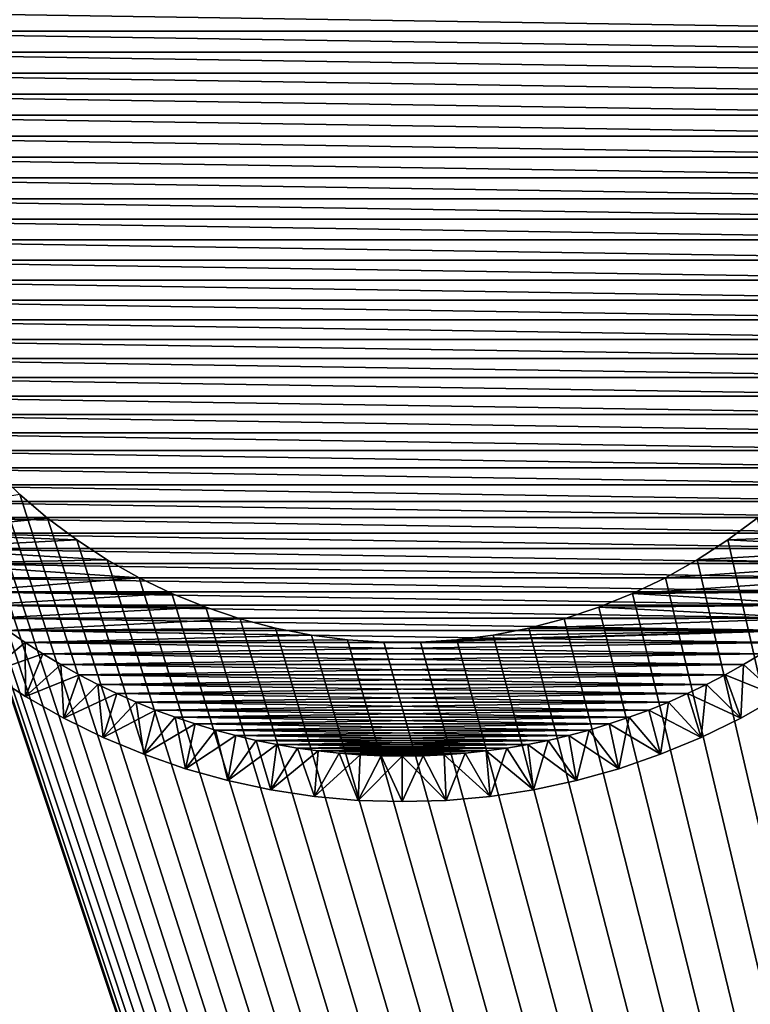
# Model space of a CAD drawing. Extents: x -260 to 260, y -882 to 882.
# Tile 13 of 234: x -208 to -192, y -620 to -599. Entities that reach past the tile are written whole.
import ezdxf

# ---------------------------------------------------------------- set-up
doc = ezdxf.new("R2010")
doc.units = 0
doc.header["$LTSCALE"] = 21.359881
for name, color, linetype in [('1', 7, 'CONTINUOUS'), ('10', 7, 'CONTINUOUS'), ('11', 7, 'CONTINUOUS'), ('12', 7, 'CONTINUOUS'), ('2', 7, 'CONTINUOUS'), ('20', 7, 'CONTINUOUS'), ('91', 7, 'CONTINUOUS'), ('93', 7, 'CONTINUOUS')]:
    doc.layers.add(name, color=color, linetype=linetype)

msp = doc.modelspace()

# ---------------------------------------------------------------- linework, layer by layer
at = {"layer": '1', "color": 7, "linetype": 'CONTINUOUS'}
for points in [[(-253.525, 0), (-253.525, -812.5), (253.525, 0), (-253.525, 0)], [(253.525, 0), (-253.525, -812.5), (253.525, -812.5), (253.525, 0)]]:
    msp.add_3dface(points, dxfattribs=at)
at = {"layer": '10', "color": 7, "linetype": 'CONTINUOUS'}
for points in [[(-208.404, -609.253, -9), (-208.979, -608.696, -9), (-208.404, -609.253, -20), (-208.404, -609.253, -9)], [(-207.794, -609.773, -9), (-208.404, -609.253, -9), (-207.794, -609.773, -20), (-207.794, -609.773, -9)], [(-207.794, -609.773, -20), (-208.404, -609.253, -9), (-208.404, -609.253, -20), (-207.794, -609.773, -20)], [(-207.152, -610.252, -9), (-207.794, -609.773, -9), (-207.152, -610.252, -20), (-207.152, -610.252, -9)], [(-207.152, -610.252, -20), (-207.794, -609.773, -9), (-207.794, -609.773, -20), (-207.152, -610.252, -20)], [(-192.206, -609.773, -9), (-192.848, -610.252, -9), (-192.206, -609.773, -20), (-192.206, -609.773, -9)], [(-192.206, -609.773, -20), (-192.848, -610.252, -9), (-192.848, -610.252, -20), (-192.206, -609.773, -20)], [(-206.48, -610.689, -9), (-207.152, -610.252, -9), (-206.48, -610.689, -20), (-206.48, -610.689, -9)], [(-206.48, -610.689, -20), (-207.152, -610.252, -9), (-207.152, -610.252, -20), (-206.48, -610.689, -20)], [(-192.848, -610.252, -9), (-193.52, -610.689, -9), (-192.848, -610.252, -20), (-192.848, -610.252, -9)], [(-192.848, -610.252, -20), (-193.52, -610.689, -9), (-193.52, -610.689, -20), (-192.848, -610.252, -20)], [(-205.782, -611.083, -9), (-206.48, -610.689, -9), (-205.782, -611.083, -20), (-205.782, -611.083, -9)], [(-205.782, -611.083, -20), (-206.48, -610.689, -9), (-206.48, -610.689, -20), (-205.782, -611.083, -20)], [(-193.52, -610.689, -9), (-194.218, -611.082, -9), (-193.52, -610.689, -20), (-193.52, -610.689, -9)], [(-193.52, -610.689, -20), (-194.218, -611.082, -9), (-194.218, -611.082, -20), (-193.52, -610.689, -20)], [(-205.06, -611.43, -9), (-205.782, -611.083, -9), (-205.06, -611.43, -20), (-205.06, -611.43, -9)], [(-205.06, -611.43, -20), (-205.782, -611.083, -9), (-205.782, -611.083, -20), (-205.06, -611.43, -20)], [(-194.218, -611.082, -9), (-194.94, -611.43, -9), (-194.218, -611.082, -20), (-194.218, -611.082, -9)], [(-194.218, -611.082, -20), (-194.94, -611.43, -9), (-194.94, -611.43, -20), (-194.218, -611.082, -20)], [(-204.317, -611.731, -9), (-205.06, -611.43, -9), (-204.317, -611.731, -20), (-204.317, -611.731, -9)], [(-204.317, -611.731, -20), (-205.06, -611.43, -9), (-205.06, -611.43, -20), (-204.317, -611.731, -20)], [(-194.94, -611.43, -9), (-195.683, -611.731, -9), (-194.94, -611.43, -20), (-194.94, -611.43, -9)], [(-194.94, -611.43, -20), (-195.683, -611.731, -9), (-195.683, -611.731, -20), (-194.94, -611.43, -20)], [(-203.557, -611.983, -9), (-204.317, -611.731, -9), (-203.557, -611.983, -20), (-203.557, -611.983, -9)], [(-203.557, -611.983, -20), (-204.317, -611.731, -9), (-204.317, -611.731, -20), (-203.557, -611.983, -20)], [(-195.683, -611.731, -9), (-196.443, -611.983, -9), (-195.683, -611.731, -20), (-195.683, -611.731, -9)], [(-195.683, -611.731, -20), (-196.443, -611.983, -9), (-196.443, -611.983, -20), (-195.683, -611.731, -20)], [(-202.782, -612.187, -9), (-203.557, -611.983, -9), (-202.782, -612.187, -20), (-202.782, -612.187, -9)], [(-202.782, -612.187, -20), (-203.557, -611.983, -9), (-203.557, -611.983, -20), (-202.782, -612.187, -20)], [(-196.443, -611.983, -9), (-197.218, -612.187, -9), (-196.443, -611.983, -20), (-196.443, -611.983, -9)], [(-196.443, -611.983, -20), (-197.218, -612.187, -9), (-197.218, -612.187, -20), (-196.443, -611.983, -20)], [(-201.995, -612.34, -9), (-202.782, -612.187, -9), (-201.995, -612.34, -20), (-201.995, -612.34, -9)], [(-201.995, -612.34, -20), (-202.782, -612.187, -9), (-202.782, -612.187, -20), (-201.995, -612.34, -20)], [(-197.218, -612.187, -9), (-198.005, -612.34, -9), (-197.218, -612.187, -20), (-197.218, -612.187, -9)], [(-197.218, -612.187, -20), (-198.005, -612.34, -9), (-198.005, -612.34, -20), (-197.218, -612.187, -20)], [(-201.2, -612.442, -9), (-201.995, -612.34, -9), (-201.2, -612.442, -20), (-201.2, -612.442, -9)], [(-201.2, -612.442, -20), (-201.995, -612.34, -9), (-201.995, -612.34, -20), (-201.2, -612.442, -20)], [(-200.401, -612.494, -9), (-201.2, -612.442, -9), (-200.401, -612.494, -20), (-200.401, -612.494, -9)], [(-200.401, -612.494, -20), (-201.2, -612.442, -9), (-201.2, -612.442, -20), (-200.401, -612.494, -20)], [(-198.8, -612.442, -9), (-199.599, -612.494, -9), (-198.8, -612.442, -20), (-198.8, -612.442, -9)], [(-198.8, -612.442, -20), (-199.599, -612.494, -9), (-199.599, -612.494, -20), (-198.8, -612.442, -20)], [(-198.005, -612.34, -9), (-198.8, -612.442, -9), (-198.005, -612.34, -20), (-198.005, -612.34, -9)], [(-198.005, -612.34, -20), (-198.8, -612.442, -9), (-198.8, -612.442, -20), (-198.005, -612.34, -20)], [(-199.599, -612.494, -9), (-200.401, -612.494, -9), (-199.599, -612.494, -20), (-199.599, -612.494, -9)], [(-199.599, -612.494, -20), (-200.401, -612.494, -9), (-200.401, -612.494, -20), (-199.599, -612.494, -20)]]:
    msp.add_3dface(points, dxfattribs=at)
at = {"layer": '11', "color": 7, "linetype": 'CONTINUOUS'}
for points in [[(-207.794, -609.773, -20), (-208.404, -609.253, -20), (-211.391, -609.759, -20), (-207.794, -609.773, -20)], [(-211.085, -610.105, -20), (-207.794, -609.773, -20), (-211.391, -609.759, -20), (-211.085, -610.105, -20)], [(-207.152, -610.252, -20), (-207.794, -609.773, -20), (-211.085, -610.105, -20), (-207.152, -610.252, -20)], [(-192.206, -609.773, -20), (-192.848, -610.252, -20), (-188.915, -610.105, -20), (-192.206, -609.773, -20)], [(-210.769, -610.442, -20), (-207.152, -610.252, -20), (-211.085, -610.105, -20), (-210.769, -610.442, -20)], [(-206.48, -610.689, -20), (-207.152, -610.252, -20), (-210.769, -610.442, -20), (-206.48, -610.689, -20)], [(-192.848, -610.252, -20), (-193.52, -610.689, -20), (-189.231, -610.442, -20), (-192.848, -610.252, -20)], [(-188.915, -610.105, -20), (-192.848, -610.252, -20), (-189.231, -610.442, -20), (-188.915, -610.105, -20)], [(-210.442, -610.769, -20), (-206.48, -610.689, -20), (-210.769, -610.442, -20), (-210.442, -610.769, -20)], [(-189.231, -610.442, -20), (-193.52, -610.689, -20), (-189.558, -610.769, -20), (-189.231, -610.442, -20)], [(-205.782, -611.083, -20), (-206.48, -610.689, -20), (-210.442, -610.769, -20), (-205.782, -611.083, -20)], [(-193.52, -610.689, -20), (-194.218, -611.082, -20), (-189.558, -610.769, -20), (-193.52, -610.689, -20)], [(-210.105, -611.085, -20), (-205.782, -611.083, -20), (-210.442, -610.769, -20), (-210.105, -611.085, -20)], [(-189.558, -610.769, -20), (-194.218, -611.082, -20), (-189.895, -611.085, -20), (-189.558, -610.769, -20)], [(-209.759, -611.391, -20), (-205.782, -611.083, -20), (-210.105, -611.085, -20), (-209.759, -611.391, -20)], [(-205.06, -611.43, -20), (-205.782, -611.083, -20), (-209.759, -611.391, -20), (-205.06, -611.43, -20)], [(-194.218, -611.082, -20), (-194.94, -611.43, -20), (-189.895, -611.085, -20), (-194.218, -611.082, -20)], [(-189.895, -611.085, -20), (-194.94, -611.43, -20), (-190.241, -611.391, -20), (-189.895, -611.085, -20)], [(-209.404, -611.686, -20), (-205.06, -611.43, -20), (-209.759, -611.391, -20), (-209.404, -611.686, -20)], [(-204.317, -611.731, -20), (-205.06, -611.43, -20), (-209.404, -611.686, -20), (-204.317, -611.731, -20)], [(-194.94, -611.43, -20), (-195.683, -611.731, -20), (-190.596, -611.686, -20), (-194.94, -611.43, -20)], [(-190.241, -611.391, -20), (-194.94, -611.43, -20), (-190.596, -611.686, -20), (-190.241, -611.391, -20)], [(-209.04, -611.97, -20), (-204.317, -611.731, -20), (-209.404, -611.686, -20), (-209.04, -611.97, -20)], [(-203.557, -611.983, -20), (-204.317, -611.731, -20), (-209.04, -611.97, -20), (-203.557, -611.983, -20)], [(-195.683, -611.731, -20), (-196.443, -611.983, -20), (-190.96, -611.97, -20), (-195.683, -611.731, -20)], [(-190.596, -611.686, -20), (-195.683, -611.731, -20), (-190.96, -611.97, -20), (-190.596, -611.686, -20)], [(-208.667, -612.243, -20), (-203.557, -611.983, -20), (-209.04, -611.97, -20), (-208.667, -612.243, -20)], [(-202.782, -612.187, -20), (-203.557, -611.983, -20), (-208.667, -612.243, -20), (-202.782, -612.187, -20)], [(-196.443, -611.983, -20), (-197.218, -612.187, -20), (-190.96, -611.97, -20), (-196.443, -611.983, -20)], [(-190.96, -611.97, -20), (-197.218, -612.187, -20), (-191.333, -612.243, -20), (-190.96, -611.97, -20)], [(-201.995, -612.34, -20), (-202.782, -612.187, -20), (-208.667, -612.243, -20), (-201.995, -612.34, -20)], [(-197.218, -612.187, -20), (-198.005, -612.34, -20), (-191.333, -612.243, -20), (-197.218, -612.187, -20)], [(-208.285, -612.504, -20), (-201.995, -612.34, -20), (-208.667, -612.243, -20), (-208.285, -612.504, -20)], [(-201.2, -612.442, -20), (-201.995, -612.34, -20), (-208.285, -612.504, -20), (-201.2, -612.442, -20)], [(-200.401, -612.494, -20), (-201.2, -612.442, -20), (-208.285, -612.504, -20), (-200.401, -612.494, -20)], [(-198.8, -612.442, -20), (-199.599, -612.494, -20), (-191.333, -612.243, -20), (-198.8, -612.442, -20)], [(-191.333, -612.243, -20), (-199.599, -612.494, -20), (-191.715, -612.504, -20), (-191.333, -612.243, -20)], [(-198.005, -612.34, -20), (-198.8, -612.442, -20), (-191.333, -612.243, -20), (-198.005, -612.34, -20)], [(-208.285, -612.504, -20), (-191.715, -612.504, -20), (-200.401, -612.494, -20), (-208.285, -612.504, -20)], [(-207.896, -612.753, -20), (-191.715, -612.504, -20), (-208.285, -612.504, -20), (-207.896, -612.753, -20)], [(-192.104, -612.753, -20), (-191.715, -612.504, -20), (-207.896, -612.753, -20), (-192.104, -612.753, -20)], [(-199.599, -612.494, -20), (-200.401, -612.494, -20), (-191.715, -612.504, -20), (-199.599, -612.494, -20)], [(-207.5, -612.99, -20), (-192.104, -612.753, -20), (-207.896, -612.753, -20), (-207.5, -612.99, -20)], [(-192.5, -612.99, -20), (-192.104, -612.753, -20), (-207.5, -612.99, -20), (-192.5, -612.99, -20)], [(-207.096, -613.215, -20), (-192.5, -612.99, -20), (-207.5, -612.99, -20), (-207.096, -613.215, -20)], [(-192.904, -613.215, -20), (-192.5, -612.99, -20), (-207.096, -613.215, -20), (-192.904, -613.215, -20)], [(-206.686, -613.427, -20), (-192.904, -613.215, -20), (-207.096, -613.215, -20), (-206.686, -613.427, -20)], [(-193.314, -613.427, -20), (-192.904, -613.215, -20), (-206.686, -613.427, -20), (-193.314, -613.427, -20)], [(-206.269, -613.627, -20), (-193.314, -613.427, -20), (-206.686, -613.427, -20), (-206.269, -613.627, -20)], [(-193.731, -613.627, -20), (-193.314, -613.427, -20), (-206.269, -613.627, -20), (-193.731, -613.627, -20)], [(-205.847, -613.814, -20), (-193.731, -613.627, -20), (-206.269, -613.627, -20), (-205.847, -613.814, -20)], [(-194.153, -613.814, -20), (-193.731, -613.627, -20), (-205.847, -613.814, -20), (-194.153, -613.814, -20)], [(-205.419, -613.987, -20), (-194.153, -613.814, -20), (-205.847, -613.814, -20), (-205.419, -613.987, -20)], [(-194.581, -613.987, -20), (-194.153, -613.814, -20), (-205.419, -613.987, -20), (-194.581, -613.987, -20)], [(-204.985, -614.147, -20), (-194.581, -613.987, -20), (-205.419, -613.987, -20), (-204.985, -614.147, -20)], [(-195.015, -614.147, -20), (-194.581, -613.987, -20), (-204.985, -614.147, -20), (-195.015, -614.147, -20)], [(-204.547, -614.294, -20), (-195.015, -614.147, -20), (-204.985, -614.147, -20), (-204.547, -614.294, -20)], [(-195.453, -614.294, -20), (-195.015, -614.147, -20), (-204.547, -614.294, -20), (-195.453, -614.294, -20)], [(-204.105, -614.427, -20), (-195.453, -614.294, -20), (-204.547, -614.294, -20), (-204.105, -614.427, -20)], [(-195.895, -614.427, -20), (-195.453, -614.294, -20), (-204.105, -614.427, -20), (-195.895, -614.427, -20)], [(-203.659, -614.547, -20), (-195.895, -614.427, -20), (-204.105, -614.427, -20), (-203.659, -614.547, -20)], [(-196.341, -614.547, -20), (-195.895, -614.427, -20), (-203.659, -614.547, -20), (-196.341, -614.547, -20)], [(-203.209, -614.653, -20), (-196.341, -614.547, -20), (-203.659, -614.547, -20), (-203.209, -614.653, -20)], [(-196.791, -614.653, -20), (-196.341, -614.547, -20), (-203.209, -614.653, -20), (-196.791, -614.653, -20)], [(-202.756, -614.745, -20), (-196.791, -614.653, -20), (-203.209, -614.653, -20), (-202.756, -614.745, -20)], [(-197.244, -614.745, -20), (-196.791, -614.653, -20), (-202.756, -614.745, -20), (-197.244, -614.745, -20)], [(-202.301, -614.822, -20), (-197.244, -614.745, -20), (-202.756, -614.745, -20), (-202.301, -614.822, -20)], [(-197.699, -614.822, -20), (-197.244, -614.745, -20), (-202.301, -614.822, -20), (-197.699, -614.822, -20)], [(-201.843, -614.886, -20), (-197.699, -614.822, -20), (-202.301, -614.822, -20), (-201.843, -614.886, -20)], [(-198.157, -614.886, -20), (-197.699, -614.822, -20), (-201.843, -614.886, -20), (-198.157, -614.886, -20)], [(-201.384, -614.936, -20), (-198.157, -614.886, -20), (-201.843, -614.886, -20), (-201.384, -614.936, -20)], [(-198.616, -614.936, -20), (-198.157, -614.886, -20), (-201.384, -614.936, -20), (-198.616, -614.936, -20)], [(-200.923, -614.972, -20), (-198.616, -614.936, -20), (-201.384, -614.936, -20), (-200.923, -614.972, -20)], [(-199.077, -614.972, -20), (-198.616, -614.936, -20), (-200.923, -614.972, -20), (-199.077, -614.972, -20)], [(-200.462, -614.993, -20), (-199.077, -614.972, -20), (-200.923, -614.972, -20), (-200.462, -614.993, -20)], [(-199.538, -614.993, -20), (-199.077, -614.972, -20), (-200.462, -614.993, -20), (-199.538, -614.993, -20)], [(-200, -615, -20), (-199.538, -614.993, -20), (-200.462, -614.993, -20), (-200, -615, -20)]]:
    msp.add_3dface(points, dxfattribs=at)
at = {"layer": '12', "color": 7, "linetype": 'CONTINUOUS'}
for points in [[(-214.936, -598.616, -70), (-185.028, -599.077, -70), (-214.972, -599.077, -70), (-214.936, -598.616, -70)], [(-185.064, -598.616, -70), (-185.028, -599.077, -70), (-214.936, -598.616, -70), (-185.064, -598.616, -70)], [(-214.972, -599.077, -70), (-185.007, -599.538, -70), (-214.993, -599.538, -70), (-214.972, -599.077, -70)], [(-185.028, -599.077, -70), (-185.007, -599.538, -70), (-214.972, -599.077, -70), (-185.028, -599.077, -70)], [(-214.993, -599.538, -70), (-185, -600, -70), (-215, -600, -70), (-214.993, -599.538, -70)], [(-185.007, -599.538, -70), (-185, -600, -70), (-214.993, -599.538, -70), (-185.007, -599.538, -70)], [(-215, -600, -70), (-185, -600, -70), (-185.007, -600.462, -70), (-215, -600, -70)], [(-214.993, -600.462, -70), (-215, -600, -70), (-185.007, -600.462, -70), (-214.993, -600.462, -70)], [(-214.972, -600.923, -70), (-214.993, -600.462, -70), (-185.028, -600.923, -70), (-214.972, -600.923, -70)], [(-185.028, -600.923, -70), (-214.993, -600.462, -70), (-185.007, -600.462, -70), (-185.028, -600.923, -70)], [(-214.936, -601.384, -70), (-214.972, -600.923, -70), (-185.064, -601.384, -70), (-214.936, -601.384, -70)], [(-185.064, -601.384, -70), (-214.972, -600.923, -70), (-185.028, -600.923, -70), (-185.064, -601.384, -70)], [(-214.886, -601.843, -70), (-214.936, -601.384, -70), (-185.114, -601.843, -70), (-214.886, -601.843, -70)], [(-185.114, -601.843, -70), (-214.936, -601.384, -70), (-185.064, -601.384, -70), (-185.114, -601.843, -70)], [(-214.822, -602.301, -70), (-214.886, -601.843, -70), (-185.178, -602.301, -70), (-214.822, -602.301, -70)], [(-185.178, -602.301, -70), (-214.886, -601.843, -70), (-185.114, -601.843, -70), (-185.178, -602.301, -70)], [(-214.745, -602.756, -70), (-214.822, -602.301, -70), (-185.255, -602.756, -70), (-214.745, -602.756, -70)], [(-185.255, -602.756, -70), (-214.822, -602.301, -70), (-185.178, -602.301, -70), (-185.255, -602.756, -70)], [(-214.653, -603.209, -70), (-214.745, -602.756, -70), (-185.347, -603.209, -70), (-214.653, -603.209, -70)], [(-185.347, -603.209, -70), (-214.745, -602.756, -70), (-185.255, -602.756, -70), (-185.347, -603.209, -70)], [(-214.547, -603.659, -70), (-214.653, -603.209, -70), (-185.453, -603.659, -70), (-214.547, -603.659, -70)], [(-185.453, -603.659, -70), (-214.653, -603.209, -70), (-185.347, -603.209, -70), (-185.453, -603.659, -70)], [(-214.427, -604.105, -70), (-214.547, -603.659, -70), (-185.573, -604.105, -70), (-214.427, -604.105, -70)], [(-185.573, -604.105, -70), (-214.547, -603.659, -70), (-185.453, -603.659, -70), (-185.573, -604.105, -70)], [(-214.294, -604.547, -70), (-214.427, -604.105, -70), (-185.706, -604.547, -70), (-214.294, -604.547, -70)], [(-185.706, -604.547, -70), (-214.427, -604.105, -70), (-185.573, -604.105, -70), (-185.706, -604.547, -70)], [(-214.147, -604.985, -70), (-214.294, -604.547, -70), (-185.853, -604.985, -70), (-214.147, -604.985, -70)], [(-185.853, -604.985, -70), (-214.294, -604.547, -70), (-185.706, -604.547, -70), (-185.853, -604.985, -70)], [(-213.987, -605.419, -70), (-214.147, -604.985, -70), (-186.013, -605.419, -70), (-213.987, -605.419, -70)], [(-186.013, -605.419, -70), (-214.147, -604.985, -70), (-185.853, -604.985, -70), (-186.013, -605.419, -70)], [(-213.814, -605.847, -70), (-213.987, -605.419, -70), (-186.186, -605.847, -70), (-213.814, -605.847, -70)], [(-186.186, -605.847, -70), (-213.987, -605.419, -70), (-186.013, -605.419, -70), (-186.186, -605.847, -70)], [(-213.627, -606.269, -70), (-213.814, -605.847, -70), (-186.373, -606.269, -70), (-213.627, -606.269, -70)], [(-186.373, -606.269, -70), (-213.814, -605.847, -70), (-186.186, -605.847, -70), (-186.373, -606.269, -70)], [(-213.427, -606.686, -70), (-213.627, -606.269, -70), (-186.573, -606.686, -70), (-213.427, -606.686, -70)], [(-186.573, -606.686, -70), (-213.627, -606.269, -70), (-186.373, -606.269, -70), (-186.573, -606.686, -70)], [(-213.215, -607.096, -70), (-213.427, -606.686, -70), (-186.785, -607.096, -70), (-213.215, -607.096, -70)], [(-186.785, -607.096, -70), (-213.427, -606.686, -70), (-186.573, -606.686, -70), (-186.785, -607.096, -70)], [(-212.99, -607.5, -70), (-213.215, -607.096, -70), (-187.01, -607.5, -70), (-212.99, -607.5, -70)], [(-187.01, -607.5, -70), (-213.215, -607.096, -70), (-186.785, -607.096, -70), (-187.01, -607.5, -70)], [(-212.753, -607.896, -70), (-212.99, -607.5, -70), (-187.247, -607.896, -70), (-212.753, -607.896, -70)], [(-187.247, -607.896, -70), (-212.99, -607.5, -70), (-187.01, -607.5, -70), (-187.247, -607.896, -70)], [(-212.504, -608.285, -70), (-212.753, -607.896, -70), (-187.496, -608.285, -70), (-212.504, -608.285, -70)], [(-187.496, -608.285, -70), (-212.753, -607.896, -70), (-187.247, -607.896, -70), (-187.496, -608.285, -70)], [(-212.243, -608.667, -70), (-212.504, -608.285, -70), (-187.757, -608.667, -70), (-212.243, -608.667, -70)], [(-187.757, -608.667, -70), (-212.504, -608.285, -70), (-187.496, -608.285, -70), (-187.757, -608.667, -70)], [(-211.97, -609.04, -70), (-212.243, -608.667, -70), (-188.03, -609.04, -70), (-211.97, -609.04, -70)], [(-188.03, -609.04, -70), (-212.243, -608.667, -70), (-187.757, -608.667, -70), (-188.03, -609.04, -70)], [(-211.686, -609.404, -70), (-211.97, -609.04, -70), (-188.314, -609.404, -70), (-211.686, -609.404, -70)], [(-188.314, -609.404, -70), (-211.97, -609.04, -70), (-188.03, -609.04, -70), (-188.314, -609.404, -70)], [(-211.391, -609.759, -70), (-211.686, -609.404, -70), (-188.609, -609.759, -70), (-211.391, -609.759, -70)], [(-188.609, -609.759, -70), (-211.686, -609.404, -70), (-188.314, -609.404, -70), (-188.609, -609.759, -70)], [(-211.085, -610.105, -70), (-211.391, -609.759, -70), (-188.915, -610.105, -70), (-211.085, -610.105, -70)], [(-188.915, -610.105, -70), (-211.391, -609.759, -70), (-188.609, -609.759, -70), (-188.915, -610.105, -70)], [(-210.769, -610.442, -70), (-211.085, -610.105, -70), (-189.231, -610.442, -70), (-210.769, -610.442, -70)], [(-189.231, -610.442, -70), (-211.085, -610.105, -70), (-188.915, -610.105, -70), (-189.231, -610.442, -70)], [(-210.442, -610.769, -70), (-210.769, -610.442, -70), (-189.558, -610.769, -70), (-210.442, -610.769, -70)], [(-189.558, -610.769, -70), (-210.769, -610.442, -70), (-189.231, -610.442, -70), (-189.558, -610.769, -70)], [(-210.105, -611.085, -70), (-210.442, -610.769, -70), (-189.895, -611.085, -70), (-210.105, -611.085, -70)], [(-189.895, -611.085, -70), (-210.442, -610.769, -70), (-189.558, -610.769, -70), (-189.895, -611.085, -70)], [(-209.759, -611.391, -70), (-210.105, -611.085, -70), (-190.241, -611.391, -70), (-209.759, -611.391, -70)], [(-190.241, -611.391, -70), (-210.105, -611.085, -70), (-189.895, -611.085, -70), (-190.241, -611.391, -70)], [(-209.404, -611.686, -70), (-209.759, -611.391, -70), (-190.596, -611.686, -70), (-209.404, -611.686, -70)], [(-190.596, -611.686, -70), (-209.759, -611.391, -70), (-190.241, -611.391, -70), (-190.596, -611.686, -70)], [(-209.04, -611.97, -70), (-209.404, -611.686, -70), (-190.96, -611.97, -70), (-209.04, -611.97, -70)], [(-190.96, -611.97, -70), (-209.404, -611.686, -70), (-190.596, -611.686, -70), (-190.96, -611.97, -70)], [(-208.667, -612.243, -70), (-209.04, -611.97, -70), (-191.333, -612.243, -70), (-208.667, -612.243, -70)], [(-191.333, -612.243, -70), (-209.04, -611.97, -70), (-190.96, -611.97, -70), (-191.333, -612.243, -70)], [(-208.285, -612.504, -70), (-208.667, -612.243, -70), (-191.715, -612.504, -70), (-208.285, -612.504, -70)], [(-191.715, -612.504, -70), (-208.667, -612.243, -70), (-191.333, -612.243, -70), (-191.715, -612.504, -70)], [(-207.896, -612.753, -70), (-208.285, -612.504, -70), (-192.104, -612.753, -70), (-207.896, -612.753, -70)], [(-192.104, -612.753, -70), (-208.285, -612.504, -70), (-191.715, -612.504, -70), (-192.104, -612.753, -70)], [(-207.5, -612.99, -70), (-207.896, -612.753, -70), (-192.5, -612.99, -70), (-207.5, -612.99, -70)], [(-192.5, -612.99, -70), (-207.896, -612.753, -70), (-192.104, -612.753, -70), (-192.5, -612.99, -70)], [(-207.096, -613.215, -70), (-207.5, -612.99, -70), (-192.904, -613.215, -70), (-207.096, -613.215, -70)], [(-192.904, -613.215, -70), (-207.5, -612.99, -70), (-192.5, -612.99, -70), (-192.904, -613.215, -70)], [(-206.686, -613.427, -70), (-207.096, -613.215, -70), (-193.314, -613.427, -70), (-206.686, -613.427, -70)], [(-193.314, -613.427, -70), (-207.096, -613.215, -70), (-192.904, -613.215, -70), (-193.314, -613.427, -70)], [(-206.269, -613.627, -70), (-206.686, -613.427, -70), (-193.731, -613.627, -70), (-206.269, -613.627, -70)], [(-193.731, -613.627, -70), (-206.686, -613.427, -70), (-193.314, -613.427, -70), (-193.731, -613.627, -70)], [(-205.847, -613.814, -70), (-206.269, -613.627, -70), (-194.153, -613.814, -70), (-205.847, -613.814, -70)], [(-194.153, -613.814, -70), (-206.269, -613.627, -70), (-193.731, -613.627, -70), (-194.153, -613.814, -70)], [(-205.419, -613.987, -70), (-205.847, -613.814, -70), (-194.581, -613.987, -70), (-205.419, -613.987, -70)], [(-194.581, -613.987, -70), (-205.847, -613.814, -70), (-194.153, -613.814, -70), (-194.581, -613.987, -70)], [(-204.985, -614.147, -70), (-205.419, -613.987, -70), (-195.015, -614.147, -70), (-204.985, -614.147, -70)], [(-195.015, -614.147, -70), (-205.419, -613.987, -70), (-194.581, -613.987, -70), (-195.015, -614.147, -70)], [(-204.547, -614.294, -70), (-204.985, -614.147, -70), (-195.453, -614.294, -70), (-204.547, -614.294, -70)], [(-195.453, -614.294, -70), (-204.985, -614.147, -70), (-195.015, -614.147, -70), (-195.453, -614.294, -70)], [(-204.105, -614.427, -70), (-204.547, -614.294, -70), (-195.895, -614.427, -70), (-204.105, -614.427, -70)], [(-195.895, -614.427, -70), (-204.547, -614.294, -70), (-195.453, -614.294, -70), (-195.895, -614.427, -70)], [(-203.659, -614.547, -70), (-204.105, -614.427, -70), (-196.341, -614.547, -70), (-203.659, -614.547, -70)], [(-196.341, -614.547, -70), (-204.105, -614.427, -70), (-195.895, -614.427, -70), (-196.341, -614.547, -70)], [(-203.209, -614.653, -70), (-203.659, -614.547, -70), (-196.791, -614.653, -70), (-203.209, -614.653, -70)], [(-196.791, -614.653, -70), (-203.659, -614.547, -70), (-196.341, -614.547, -70), (-196.791, -614.653, -70)], [(-202.756, -614.745, -70), (-203.209, -614.653, -70), (-197.244, -614.745, -70), (-202.756, -614.745, -70)], [(-197.244, -614.745, -70), (-203.209, -614.653, -70), (-196.791, -614.653, -70), (-197.244, -614.745, -70)], [(-202.301, -614.822, -70), (-202.756, -614.745, -70), (-197.699, -614.822, -70), (-202.301, -614.822, -70)], [(-197.699, -614.822, -70), (-202.756, -614.745, -70), (-197.244, -614.745, -70), (-197.699, -614.822, -70)], [(-201.843, -614.886, -70), (-202.301, -614.822, -70), (-198.157, -614.886, -70), (-201.843, -614.886, -70)], [(-198.157, -614.886, -70), (-202.301, -614.822, -70), (-197.699, -614.822, -70), (-198.157, -614.886, -70)], [(-201.384, -614.936, -70), (-201.843, -614.886, -70), (-198.616, -614.936, -70), (-201.384, -614.936, -70)], [(-198.616, -614.936, -70), (-201.843, -614.886, -70), (-198.157, -614.886, -70), (-198.616, -614.936, -70)], [(-200.923, -614.972, -70), (-201.384, -614.936, -70), (-199.077, -614.972, -70), (-200.923, -614.972, -70)], [(-199.077, -614.972, -70), (-201.384, -614.936, -70), (-198.616, -614.936, -70), (-199.077, -614.972, -70)], [(-200.462, -614.993, -70), (-200.923, -614.972, -70), (-199.538, -614.993, -70), (-200.462, -614.993, -70)], [(-199.538, -614.993, -70), (-200.923, -614.972, -70), (-199.077, -614.972, -70), (-199.538, -614.993, -70)], [(-200, -615, -70), (-200.462, -614.993, -70), (-199.538, -614.993, -70), (-200, -615, -70)]]:
    msp.add_3dface(points, dxfattribs=at)
at = {"layer": '2', "color": 7, "linetype": 'CONTINUOUS'}
for points in [[(-260.487, -812.5, -9), (-211.863, -603.939, -9), (-156.739, -769, -9), (-260.487, -812.5, -9)], [(-211.863, -603.939, -9), (-211.586, -604.691, -9), (-156.739, -769, -9), (-211.863, -603.939, -9)], [(-211.586, -604.691, -9), (-211.262, -605.424, -9), (-156.739, -769, -9), (-211.586, -604.691, -9)], [(-211.262, -605.424, -9), (-210.891, -606.134, -9), (-156.739, -769, -9), (-211.262, -605.424, -9)], [(-210.891, -606.134, -9), (-210.476, -606.819, -9), (-156.739, -769, -9), (-210.891, -606.134, -9)], [(-210.476, -606.819, -9), (-210.018, -607.476, -9), (-156.739, -769, -9), (-210.476, -606.819, -9)], [(-210.018, -607.476, -9), (-209.518, -608.103, -9), (-156.739, -769, -9), (-210.018, -607.476, -9)], [(-209.518, -608.103, -9), (-208.979, -608.696, -9), (-156.739, -769, -9), (-209.518, -608.103, -9)], [(-208.979, -608.696, -9), (-208.404, -609.253, -9), (-156.739, -769, -9), (-208.979, -608.696, -9)], [(-208.404, -609.253, -9), (-207.794, -609.773, -9), (-156.739, -769, -9), (-208.404, -609.253, -9)], [(-207.794, -609.773, -9), (-207.152, -610.252, -9), (-156.739, -769, -9), (-207.794, -609.773, -9)], [(-192.848, -610.252, -9), (-192.206, -609.773, -9), (-156.739, -769, -9), (-192.848, -610.252, -9)], [(-207.152, -610.252, -9), (-206.48, -610.689, -9), (-156.739, -769, -9), (-207.152, -610.252, -9)], [(-193.52, -610.689, -9), (-192.848, -610.252, -9), (-156.739, -769, -9), (-193.52, -610.689, -9)], [(-206.48, -610.689, -9), (-205.782, -611.083, -9), (-156.739, -769, -9), (-206.48, -610.689, -9)], [(-194.218, -611.082, -9), (-193.52, -610.689, -9), (-156.739, -769, -9), (-194.218, -611.082, -9)], [(-205.782, -611.083, -9), (-205.06, -611.43, -9), (-156.739, -769, -9), (-205.782, -611.083, -9)], [(-194.94, -611.43, -9), (-194.218, -611.082, -9), (-156.739, -769, -9), (-194.94, -611.43, -9)], [(-205.06, -611.43, -9), (-204.317, -611.731, -9), (-156.739, -769, -9), (-205.06, -611.43, -9)], [(-195.683, -611.731, -9), (-194.94, -611.43, -9), (-156.739, -769, -9), (-195.683, -611.731, -9)], [(-204.317, -611.731, -9), (-203.557, -611.983, -9), (-156.739, -769, -9), (-204.317, -611.731, -9)], [(-196.443, -611.983, -9), (-195.683, -611.731, -9), (-156.739, -769, -9), (-196.443, -611.983, -9)], [(-203.557, -611.983, -9), (-202.782, -612.187, -9), (-156.739, -769, -9), (-203.557, -611.983, -9)], [(-197.218, -612.187, -9), (-196.443, -611.983, -9), (-156.739, -769, -9), (-197.218, -612.187, -9)], [(-202.782, -612.187, -9), (-201.995, -612.34, -9), (-156.739, -769, -9), (-202.782, -612.187, -9)], [(-198.005, -612.34, -9), (-197.218, -612.187, -9), (-156.739, -769, -9), (-198.005, -612.34, -9)], [(-201.995, -612.34, -9), (-201.2, -612.442, -9), (-156.739, -769, -9), (-201.995, -612.34, -9)], [(-201.2, -612.442, -9), (-200.401, -612.494, -9), (-156.739, -769, -9), (-201.2, -612.442, -9)], [(-199.599, -612.494, -9), (-198.8, -612.442, -9), (-156.739, -769, -9), (-199.599, -612.494, -9)], [(-198.8, -612.442, -9), (-198.005, -612.34, -9), (-156.739, -769, -9), (-198.8, -612.442, -9)], [(-200.401, -612.494, -9), (-199.599, -612.494, -9), (-156.739, -769, -9), (-200.401, -612.494, -9)]]:
    msp.add_3dface(points, dxfattribs=at)
at = {"layer": '20', "color": 7, "linetype": 'CONTINUOUS'}
for points in [[(-208.277, -613.693, -21), (-209.089, -613.168, -21), (-208.277, -613.693, -69), (-208.277, -613.693, -21)], [(-208.277, -613.693, -69), (-209.089, -613.168, -21), (-209.089, -613.168, -69), (-208.277, -613.693, -69)], [(-207.436, -614.167, -21), (-208.277, -613.693, -21), (-207.436, -614.167, -69), (-207.436, -614.167, -21)], [(-207.436, -614.167, -69), (-208.277, -613.693, -21), (-208.277, -613.693, -69), (-207.436, -614.167, -69)], [(-191.723, -613.693, -21), (-192.564, -614.167, -21), (-191.723, -613.693, -69), (-191.723, -613.693, -21)], [(-191.723, -613.693, -69), (-192.564, -614.167, -21), (-192.564, -614.167, -69), (-191.723, -613.693, -69)], [(-206.567, -614.59, -21), (-207.436, -614.167, -21), (-206.567, -614.59, -69), (-206.567, -614.59, -21)], [(-206.567, -614.59, -69), (-207.436, -614.167, -21), (-207.436, -614.167, -69), (-206.567, -614.59, -69)], [(-192.564, -614.167, -21), (-193.433, -614.59, -21), (-192.564, -614.167, -69), (-192.564, -614.167, -21)], [(-192.564, -614.167, -69), (-193.433, -614.59, -21), (-193.433, -614.59, -69), (-192.564, -614.167, -69)], [(-205.674, -614.96, -21), (-206.567, -614.59, -21), (-205.674, -614.96, -69), (-205.674, -614.96, -21)], [(-205.674, -614.96, -69), (-206.567, -614.59, -21), (-206.567, -614.59, -69), (-205.674, -614.96, -69)], [(-193.433, -614.59, -21), (-194.326, -614.96, -21), (-193.433, -614.59, -69), (-193.433, -614.59, -21)], [(-193.433, -614.59, -69), (-194.326, -614.96, -21), (-194.326, -614.96, -69), (-193.433, -614.59, -69)], [(-204.76, -615.276, -21), (-205.674, -614.96, -21), (-204.76, -615.276, -69), (-204.76, -615.276, -21)], [(-204.76, -615.276, -69), (-205.674, -614.96, -21), (-205.674, -614.96, -69), (-204.76, -615.276, -69)], [(-194.326, -614.96, -21), (-195.24, -615.276, -21), (-194.326, -614.96, -69), (-194.326, -614.96, -21)], [(-194.326, -614.96, -69), (-195.24, -615.276, -21), (-195.24, -615.276, -69), (-194.326, -614.96, -69)], [(-203.829, -615.535, -21), (-204.76, -615.276, -21), (-203.829, -615.535, -69), (-203.829, -615.535, -21)], [(-203.829, -615.535, -69), (-204.76, -615.276, -21), (-204.76, -615.276, -69), (-203.829, -615.535, -69)], [(-195.24, -615.276, -21), (-196.171, -615.535, -21), (-195.24, -615.276, -69), (-195.24, -615.276, -21)], [(-195.24, -615.276, -69), (-196.171, -615.535, -21), (-196.171, -615.535, -69), (-195.24, -615.276, -69)], [(-202.884, -615.738, -21), (-203.829, -615.535, -21), (-202.884, -615.738, -69), (-202.884, -615.738, -21)], [(-202.884, -615.738, -69), (-203.829, -615.535, -21), (-203.829, -615.535, -69), (-202.884, -615.738, -69)], [(-196.171, -615.535, -21), (-197.116, -615.738, -21), (-196.171, -615.535, -69), (-196.171, -615.535, -21)], [(-196.171, -615.535, -69), (-197.116, -615.738, -21), (-197.116, -615.738, -69), (-196.171, -615.535, -69)], [(-201.929, -615.883, -21), (-202.884, -615.738, -21), (-201.929, -615.883, -69), (-201.929, -615.883, -21)], [(-201.929, -615.883, -69), (-202.884, -615.738, -21), (-202.884, -615.738, -69), (-201.929, -615.883, -69)], [(-200.966, -615.971, -21), (-201.929, -615.883, -21), (-200.966, -615.971, -69), (-200.966, -615.971, -21)], [(-200.966, -615.971, -69), (-201.929, -615.883, -21), (-201.929, -615.883, -69), (-200.966, -615.971, -69)], [(-198.071, -615.883, -21), (-199.034, -615.971, -21), (-198.071, -615.883, -69), (-198.071, -615.883, -21)], [(-198.071, -615.883, -69), (-199.034, -615.971, -21), (-199.034, -615.971, -69), (-198.071, -615.883, -69)], [(-197.116, -615.738, -21), (-198.071, -615.883, -21), (-197.116, -615.738, -69), (-197.116, -615.738, -21)], [(-197.116, -615.738, -69), (-198.071, -615.883, -21), (-198.071, -615.883, -69), (-197.116, -615.738, -69)], [(-200, -616, -21), (-200.966, -615.971, -21), (-200, -616, -69), (-200, -616, -21)], [(-200, -616, -69), (-200.966, -615.971, -21), (-200.966, -615.971, -69), (-200, -616, -69)], [(-199.034, -615.971, -21), (-200, -616, -21), (-199.034, -615.971, -69), (-199.034, -615.971, -21)], [(-199.034, -615.971, -69), (-200, -616, -21), (-200, -616, -69), (-199.034, -615.971, -69)]]:
    msp.add_3dface(points, dxfattribs=at)
at = {"layer": '91', "color": 7, "linetype": 'CONTINUOUS'}
for points in [[(-208.285, -612.504, -20), (-208.667, -612.243, -20), (-209.089, -613.168, -21), (-208.285, -612.504, -20)], [(-208.285, -612.504, -20), (-209.089, -613.168, -21), (-208.277, -613.693, -21), (-208.285, -612.504, -20)], [(-207.896, -612.753, -20), (-208.285, -612.504, -20), (-208.277, -613.693, -21), (-207.896, -612.753, -20)], [(-207.5, -612.99, -20), (-207.896, -612.753, -20), (-208.277, -613.693, -21), (-207.5, -612.99, -20)], [(-192.104, -612.753, -20), (-192.5, -612.99, -20), (-191.723, -613.693, -21), (-192.104, -612.753, -20)], [(-207.5, -612.99, -20), (-208.277, -613.693, -21), (-207.436, -614.167, -21), (-207.5, -612.99, -20)], [(-207.096, -613.215, -20), (-207.5, -612.99, -20), (-207.436, -614.167, -21), (-207.096, -613.215, -20)], [(-192.5, -612.99, -20), (-192.904, -613.215, -20), (-191.723, -613.693, -21), (-192.5, -612.99, -20)], [(-206.686, -613.427, -20), (-207.096, -613.215, -20), (-207.436, -614.167, -21), (-206.686, -613.427, -20)], [(-192.904, -613.215, -20), (-193.314, -613.427, -20), (-192.564, -614.167, -21), (-192.904, -613.215, -20)], [(-192.904, -613.215, -20), (-192.564, -614.167, -21), (-191.723, -613.693, -21), (-192.904, -613.215, -20)], [(-206.686, -613.427, -20), (-207.436, -614.167, -21), (-206.567, -614.59, -21), (-206.686, -613.427, -20)], [(-206.269, -613.627, -20), (-206.686, -613.427, -20), (-206.567, -614.59, -21), (-206.269, -613.627, -20)], [(-193.314, -613.427, -20), (-193.731, -613.627, -20), (-192.564, -614.167, -21), (-193.314, -613.427, -20)], [(-205.847, -613.814, -20), (-206.269, -613.627, -20), (-206.567, -614.59, -21), (-205.847, -613.814, -20)], [(-193.731, -613.627, -20), (-194.153, -613.814, -20), (-193.433, -614.59, -21), (-193.731, -613.627, -20)], [(-193.731, -613.627, -20), (-193.433, -614.59, -21), (-192.564, -614.167, -21), (-193.731, -613.627, -20)], [(-205.847, -613.814, -20), (-206.567, -614.59, -21), (-205.674, -614.96, -21), (-205.847, -613.814, -20)], [(-205.419, -613.987, -20), (-205.847, -613.814, -20), (-205.674, -614.96, -21), (-205.419, -613.987, -20)], [(-194.153, -613.814, -20), (-194.581, -613.987, -20), (-193.433, -614.59, -21), (-194.153, -613.814, -20)], [(-204.985, -614.147, -20), (-205.419, -613.987, -20), (-205.674, -614.96, -21), (-204.985, -614.147, -20)], [(-204.985, -614.147, -20), (-205.674, -614.96, -21), (-204.76, -615.276, -21), (-204.985, -614.147, -20)], [(-204.547, -614.294, -20), (-204.985, -614.147, -20), (-204.76, -615.276, -21), (-204.547, -614.294, -20)], [(-195.015, -614.147, -20), (-195.453, -614.294, -20), (-194.326, -614.96, -21), (-195.015, -614.147, -20)], [(-194.581, -613.987, -20), (-195.015, -614.147, -20), (-194.326, -614.96, -21), (-194.581, -613.987, -20)], [(-194.581, -613.987, -20), (-194.326, -614.96, -21), (-193.433, -614.59, -21), (-194.581, -613.987, -20)], [(-204.105, -614.427, -20), (-204.547, -614.294, -20), (-204.76, -615.276, -21), (-204.105, -614.427, -20)], [(-195.453, -614.294, -20), (-195.895, -614.427, -20), (-195.24, -615.276, -21), (-195.453, -614.294, -20)], [(-195.453, -614.294, -20), (-195.24, -615.276, -21), (-194.326, -614.96, -21), (-195.453, -614.294, -20)], [(-204.105, -614.427, -20), (-204.76, -615.276, -21), (-203.829, -615.535, -21), (-204.105, -614.427, -20)], [(-203.659, -614.547, -20), (-204.105, -614.427, -20), (-203.829, -615.535, -21), (-203.659, -614.547, -20)], [(-203.209, -614.653, -20), (-203.659, -614.547, -20), (-203.829, -615.535, -21), (-203.209, -614.653, -20)], [(-196.341, -614.547, -20), (-196.791, -614.653, -20), (-196.171, -615.535, -21), (-196.341, -614.547, -20)], [(-195.895, -614.427, -20), (-196.341, -614.547, -20), (-195.24, -615.276, -21), (-195.895, -614.427, -20)], [(-196.341, -614.547, -20), (-196.171, -615.535, -21), (-195.24, -615.276, -21), (-196.341, -614.547, -20)], [(-203.209, -614.653, -20), (-203.829, -615.535, -21), (-202.884, -615.738, -21), (-203.209, -614.653, -20)], [(-202.756, -614.745, -20), (-203.209, -614.653, -20), (-202.884, -615.738, -21), (-202.756, -614.745, -20)], [(-202.301, -614.822, -20), (-202.756, -614.745, -20), (-202.884, -615.738, -21), (-202.301, -614.822, -20)], [(-197.244, -614.745, -20), (-197.699, -614.822, -20), (-197.116, -615.738, -21), (-197.244, -614.745, -20)], [(-196.791, -614.653, -20), (-197.244, -614.745, -20), (-196.171, -615.535, -21), (-196.791, -614.653, -20)], [(-197.244, -614.745, -20), (-197.116, -615.738, -21), (-196.171, -615.535, -21), (-197.244, -614.745, -20)], [(-202.301, -614.822, -20), (-202.884, -615.738, -21), (-201.929, -615.883, -21), (-202.301, -614.822, -20)], [(-201.843, -614.886, -20), (-202.301, -614.822, -20), (-201.929, -615.883, -21), (-201.843, -614.886, -20)], [(-201.384, -614.936, -20), (-201.843, -614.886, -20), (-201.929, -615.883, -21), (-201.384, -614.936, -20)], [(-201.384, -614.936, -20), (-201.929, -615.883, -21), (-200.966, -615.971, -21), (-201.384, -614.936, -20)], [(-200.923, -614.972, -20), (-201.384, -614.936, -20), (-200.966, -615.971, -21), (-200.923, -614.972, -20)], [(-200.462, -614.993, -20), (-200.923, -614.972, -20), (-200.966, -615.971, -21), (-200.462, -614.993, -20)], [(-200.462, -614.993, -20), (-200.966, -615.971, -21), (-200, -616, -21), (-200.462, -614.993, -20)], [(-200, -615, -20), (-200.462, -614.993, -20), (-200, -616, -21), (-200, -615, -20)], [(-199.538, -614.993, -20), (-200, -615, -20), (-199.034, -615.971, -21), (-199.538, -614.993, -20)], [(-200, -615, -20), (-200, -616, -21), (-199.034, -615.971, -21), (-200, -615, -20)], [(-199.077, -614.972, -20), (-199.538, -614.993, -20), (-199.034, -615.971, -21), (-199.077, -614.972, -20)], [(-198.616, -614.936, -20), (-199.077, -614.972, -20), (-198.071, -615.883, -21), (-198.616, -614.936, -20)], [(-199.077, -614.972, -20), (-199.034, -615.971, -21), (-198.071, -615.883, -21), (-199.077, -614.972, -20)], [(-198.157, -614.886, -20), (-198.616, -614.936, -20), (-198.071, -615.883, -21), (-198.157, -614.886, -20)], [(-197.699, -614.822, -20), (-198.157, -614.886, -20), (-197.116, -615.738, -21), (-197.699, -614.822, -20)], [(-198.157, -614.886, -20), (-198.071, -615.883, -21), (-197.116, -615.738, -21), (-198.157, -614.886, -20)]]:
    msp.add_3dface(points, dxfattribs=at)
at = {"layer": '93', "color": 7, "linetype": 'CONTINUOUS'}
for points in [[(-208.667, -612.243, -70), (-208.285, -612.504, -70), (-209.089, -613.168, -69), (-208.667, -612.243, -70)], [(-208.285, -612.504, -70), (-207.896, -612.753, -70), (-209.089, -613.168, -69), (-208.285, -612.504, -70)], [(-207.896, -612.753, -70), (-208.277, -613.693, -69), (-209.089, -613.168, -69), (-207.896, -612.753, -70)], [(-207.896, -612.753, -70), (-207.5, -612.99, -70), (-208.277, -613.693, -69), (-207.896, -612.753, -70)], [(-192.5, -612.99, -70), (-192.104, -612.753, -70), (-191.723, -613.693, -69), (-192.5, -612.99, -70)], [(-207.5, -612.99, -70), (-207.096, -613.215, -70), (-208.277, -613.693, -69), (-207.5, -612.99, -70)], [(-192.904, -613.215, -70), (-192.5, -612.99, -70), (-192.564, -614.167, -69), (-192.904, -613.215, -70)], [(-192.5, -612.99, -70), (-191.723, -613.693, -69), (-192.564, -614.167, -69), (-192.5, -612.99, -70)], [(-207.096, -613.215, -70), (-207.436, -614.167, -69), (-208.277, -613.693, -69), (-207.096, -613.215, -70)], [(-207.096, -613.215, -70), (-206.686, -613.427, -70), (-207.436, -614.167, -69), (-207.096, -613.215, -70)], [(-193.314, -613.427, -70), (-192.904, -613.215, -70), (-192.564, -614.167, -69), (-193.314, -613.427, -70)], [(-206.686, -613.427, -70), (-206.269, -613.627, -70), (-207.436, -614.167, -69), (-206.686, -613.427, -70)], [(-193.731, -613.627, -70), (-193.314, -613.427, -70), (-193.433, -614.59, -69), (-193.731, -613.627, -70)], [(-193.314, -613.427, -70), (-192.564, -614.167, -69), (-193.433, -614.59, -69), (-193.314, -613.427, -70)], [(-206.269, -613.627, -70), (-206.567, -614.59, -69), (-207.436, -614.167, -69), (-206.269, -613.627, -70)], [(-206.269, -613.627, -70), (-205.847, -613.814, -70), (-206.567, -614.59, -69), (-206.269, -613.627, -70)], [(-194.153, -613.814, -70), (-193.731, -613.627, -70), (-193.433, -614.59, -69), (-194.153, -613.814, -70)], [(-205.847, -613.814, -70), (-205.419, -613.987, -70), (-206.567, -614.59, -69), (-205.847, -613.814, -70)], [(-194.581, -613.987, -70), (-194.153, -613.814, -70), (-194.326, -614.96, -69), (-194.581, -613.987, -70)], [(-194.153, -613.814, -70), (-193.433, -614.59, -69), (-194.326, -614.96, -69), (-194.153, -613.814, -70)], [(-205.419, -613.987, -70), (-205.674, -614.96, -69), (-206.567, -614.59, -69), (-205.419, -613.987, -70)], [(-205.419, -613.987, -70), (-204.985, -614.147, -70), (-205.674, -614.96, -69), (-205.419, -613.987, -70)], [(-204.985, -614.147, -70), (-204.547, -614.294, -70), (-205.674, -614.96, -69), (-204.985, -614.147, -70)], [(-195.453, -614.294, -70), (-195.015, -614.147, -70), (-195.24, -615.276, -69), (-195.453, -614.294, -70)], [(-195.015, -614.147, -70), (-194.326, -614.96, -69), (-195.24, -615.276, -69), (-195.015, -614.147, -70)], [(-195.015, -614.147, -70), (-194.581, -613.987, -70), (-194.326, -614.96, -69), (-195.015, -614.147, -70)], [(-204.547, -614.294, -70), (-204.76, -615.276, -69), (-205.674, -614.96, -69), (-204.547, -614.294, -70)], [(-204.547, -614.294, -70), (-204.105, -614.427, -70), (-204.76, -615.276, -69), (-204.547, -614.294, -70)], [(-195.895, -614.427, -70), (-195.453, -614.294, -70), (-195.24, -615.276, -69), (-195.895, -614.427, -70)], [(-204.105, -614.427, -70), (-203.659, -614.547, -70), (-204.76, -615.276, -69), (-204.105, -614.427, -70)], [(-203.659, -614.547, -70), (-203.829, -615.535, -69), (-204.76, -615.276, -69), (-203.659, -614.547, -70)], [(-203.659, -614.547, -70), (-203.209, -614.653, -70), (-203.829, -615.535, -69), (-203.659, -614.547, -70)], [(-196.791, -614.653, -70), (-196.341, -614.547, -70), (-196.171, -615.535, -69), (-196.791, -614.653, -70)], [(-196.341, -614.547, -70), (-195.895, -614.427, -70), (-196.171, -615.535, -69), (-196.341, -614.547, -70)], [(-195.895, -614.427, -70), (-195.24, -615.276, -69), (-196.171, -615.535, -69), (-195.895, -614.427, -70)], [(-203.209, -614.653, -70), (-202.756, -614.745, -70), (-203.829, -615.535, -69), (-203.209, -614.653, -70)], [(-202.756, -614.745, -70), (-202.884, -615.738, -69), (-203.829, -615.535, -69), (-202.756, -614.745, -70)], [(-202.756, -614.745, -70), (-202.301, -614.822, -70), (-202.884, -615.738, -69), (-202.756, -614.745, -70)], [(-197.699, -614.822, -70), (-197.244, -614.745, -70), (-197.116, -615.738, -69), (-197.699, -614.822, -70)], [(-197.244, -614.745, -70), (-196.791, -614.653, -70), (-197.116, -615.738, -69), (-197.244, -614.745, -70)], [(-196.791, -614.653, -70), (-196.171, -615.535, -69), (-197.116, -615.738, -69), (-196.791, -614.653, -70)], [(-202.301, -614.822, -70), (-201.843, -614.886, -70), (-202.884, -615.738, -69), (-202.301, -614.822, -70)], [(-201.843, -614.886, -70), (-201.929, -615.883, -69), (-202.884, -615.738, -69), (-201.843, -614.886, -70)], [(-201.843, -614.886, -70), (-201.384, -614.936, -70), (-201.929, -615.883, -69), (-201.843, -614.886, -70)], [(-201.384, -614.936, -70), (-200.923, -614.972, -70), (-201.929, -615.883, -69), (-201.384, -614.936, -70)], [(-200.923, -614.972, -70), (-200.966, -615.971, -69), (-201.929, -615.883, -69), (-200.923, -614.972, -70)], [(-200.923, -614.972, -70), (-200.462, -614.993, -70), (-200.966, -615.971, -69), (-200.923, -614.972, -70)], [(-200.462, -614.993, -70), (-200, -615, -70), (-200.966, -615.971, -69), (-200.462, -614.993, -70)], [(-200, -615, -70), (-200, -616, -69), (-200.966, -615.971, -69), (-200, -615, -70)], [(-200, -615, -70), (-199.538, -614.993, -70), (-200, -616, -69), (-200, -615, -70)], [(-199.538, -614.993, -70), (-199.034, -615.971, -69), (-200, -616, -69), (-199.538, -614.993, -70)], [(-199.538, -614.993, -70), (-199.077, -614.972, -70), (-199.034, -615.971, -69), (-199.538, -614.993, -70)], [(-199.077, -614.972, -70), (-198.616, -614.936, -70), (-199.034, -615.971, -69), (-199.077, -614.972, -70)], [(-198.616, -614.936, -70), (-198.071, -615.883, -69), (-199.034, -615.971, -69), (-198.616, -614.936, -70)], [(-198.616, -614.936, -70), (-198.157, -614.886, -70), (-198.071, -615.883, -69), (-198.616, -614.936, -70)], [(-198.157, -614.886, -70), (-197.699, -614.822, -70), (-198.071, -615.883, -69), (-198.157, -614.886, -70)], [(-197.699, -614.822, -70), (-197.116, -615.738, -69), (-198.071, -615.883, -69), (-197.699, -614.822, -70)]]:
    msp.add_3dface(points, dxfattribs=at)

doc.saveas('drawing.dxf')
